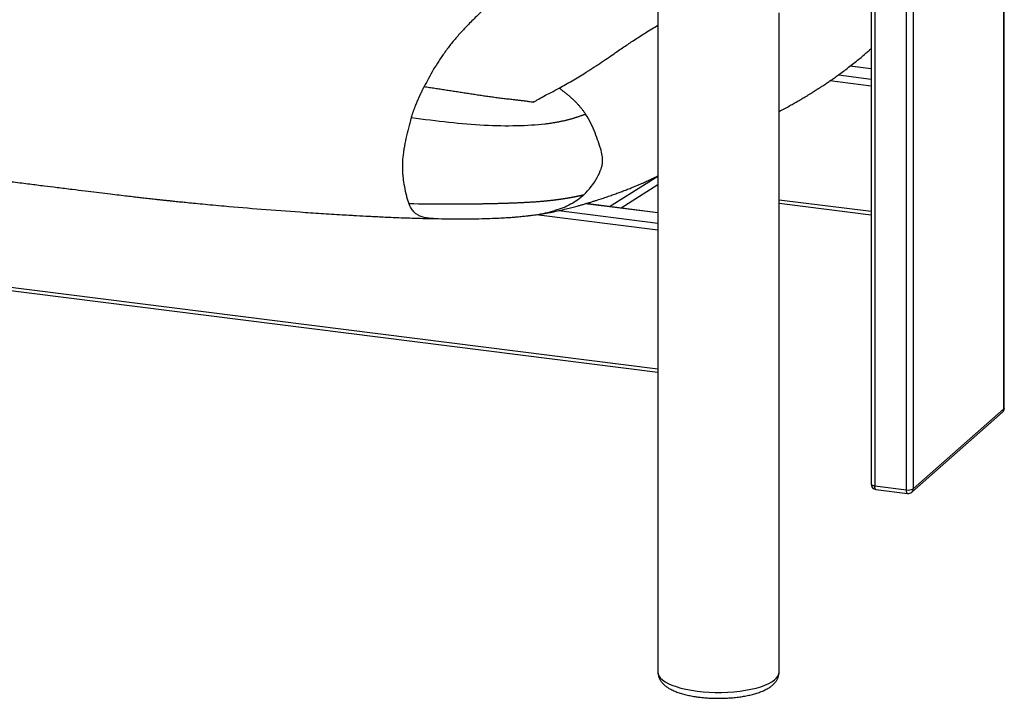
# Paper-space layout '_Dimetric' of a CAD drawing. Header units: millimetres. Extents: x -861 to 1018, y -101 to 902.
# Tile 9 of 19: x 332 to 884, y -101 to 280. Entities that reach past the tile are written whole.
import ezdxf

# ---------------------------------------------------------------- set-up
doc = ezdxf.new("R2010")
doc.units = ezdxf.units.MM

psp = doc.layouts.new('_Dimetric')

# ---------------------------------------------------------------- linework, layer by layer
at = {"color": 7, "linetype": 'Continuous', "lineweight": 25}
for p, q in [((884.24, 61.4), (884.24, 348.28)), ((884.43, 61.76), (884.43, 348.45)), ((829.46, 15.92), (829.46, 300.72)), ((833.33, 303.72), (833.33, 16.5)), ((690.01, 292.64), (690.01, 163.53)), ((809.75, 289.13), (809.75, 19.1)), ((811.69, 289.96), (811.69, 18.16)), ((758.01, -86.5), (758.01, 283.83)), ((-698.85, 258.96), (690.01, 83.97)), ((-697.51, 256.83), (690.01, 82.02)), ((791.3, 248.95), (809.75, 246.63)), ((809.75, 252.3), (797.79, 253.81)), ((809.75, 252.44), (797.94, 253.93)), ((809.75, 242.67), (786.54, 245.6)), ((662.74, 175.03), (690.01, 192.2)), ((690.01, 187.24), (669.31, 174.2)), ((758.01, 178.88), (809.75, 172.36)), ((758.01, 176.92), (809.75, 170.41)), ((634.48, 172.78), (690.01, 165.79)), ((690.01, 171.46), (649.2, 176.6)), ((690.01, 171.6), (649.52, 176.7)), ((564.1, 168.29), (563.68, 168.32)), ((615.28, 169.7), (616.01, 169.79)), ((690.01, 161.83), (621.59, 170.45)), ((690.01, 161.83), (690.01, 83.97)), ((690.01, 82.61), (690.01, -86.5)), ((833.33, 16.5), (884.24, 61.4)), ((832.5, 14.61), (883.42, 59.51)), ((811.69, 18.16), (829.46, 15.92)), ((812.37, 16.12), (830.14, 13.88))]:
    psp.add_line(p, q, dxfattribs=at)
at = {"color": 7, "linetype": 'Continuous', "lineweight": 25, "flags": 128}
for points in [[(884.43, 61.76), (884.39, 61.59), (884.24, 61.4)], [(811.69, 18.16), (811.16, 18.25), (810.69, 18.37), (810.31, 18.51), (810.01, 18.68), (809.82, 18.87), (809.75, 19.06), (809.75, 19.1)], [(812.37, 16.12), (812.34, 16.12), (812.16, 16.22), (812, 16.43), (811.86, 16.75), (811.77, 17.15), (811.71, 17.63), (811.69, 18.16)], [(830.14, 13.88), (830.11, 13.89), (829.93, 13.99), (829.77, 14.2), (829.64, 14.51), (829.54, 14.91), (829.48, 15.39), (829.46, 15.92)], [(690.01, -86.5), (690.11, -87.37), (690.56, -88.53), (691.36, -89.66), (692.5, -90.76), (693.99, -91.82), (695.79, -92.82), (697.88, -93.76), (700.26, -94.61), (702.89, -95.38), (705.74, -96.06), (708.78, -96.64), (711.99, -97.1)], [(711.99, -97.1), (715.32, -97.46), (718.75, -97.7), (722.23, -97.82), (725.73, -97.82), (729.21, -97.7), (732.64, -97.46), (735.98, -97.11), (739.19, -96.64), (742.23, -96.07), (745.09, -95.4), (747.72, -94.63), (750.1, -93.77), (752.2, -92.84), (754.01, -91.84), (755.49, -90.78), (756.65, -89.68), (757.45, -88.54), (757.91, -87.39), (758.01, -86.5)]]:
    psp.add_lwpolyline(points, dxfattribs=at)
at = {"color": 7, "linetype": 'Continuous', "lineweight": 25}
for centre, radius, start, end in [((881.43, 61.76), 3, 311.4096, 0), ((881.74, 61.36), 2.5, 312.158, 0.9777), ((812.75, 19.1), 3, 180, 262.8192), ((830.56, 21.72), 5.91, 259.2261, 297.8883), ((830.52, 16.86), 3, 262.8192, 311.4096), ((830.82, 16.46), 2.5, 312.158, 0.9777)]:
    psp.add_arc(centre, radius, start, end, dxfattribs=at)
for points, knots in [([(638.82, 319.45), (636.88, 318.32), (633.49, 316.35), (628.7, 313.35), (624.58, 310.69), (620.76, 308.14), (617.23, 305.71), (613.89, 303.3), (610.39, 300.67), (606.53, 297.66), (602.18, 294.19), (597.49, 290.28), (592.56, 285.96), (587.5, 281.24), (582.69, 276.39), (578.22, 271.54), (574.2, 266.79), (570.47, 261.92), (567.08, 256.95), (564.03, 252.02), (561.32, 247.23), (559.64, 243.98), (558.84, 242.43)], [0, 0, 0, 0, 0.072425, 0.126906, 0.178556, 0.226135, 0.26929, 0.309983, 0.350553, 0.399469, 0.453631, 0.512222, 0.573818, 0.637004, 0.700218, 0.75308, 0.803554, 0.850572, 0.893598, 0.932764, 0.968203, 1, 1, 1, 1]), ([(634.58, 241.57), (635.78, 242.24), (638.28, 243.62), (641.91, 245.73), (645.61, 247.94), (648.33, 249.62), (650.12, 250.74), (650.98, 251.28), (651.83, 251.82), (652.68, 252.36), (653.61, 252.96), (654.8, 253.73), (657.18, 255.29), (660.53, 257.54), (664.4, 260.19), (667.85, 262.58), (670.88, 264.68), (673.69, 266.59), (676.53, 268.47), (679.56, 270.43), (682.98, 272.58), (686.49, 274.75), (688.88, 276.2), (690.01, 276.88)], [0, 0, 0, 0, 0.052954, 0.110327, 0.170935, 0.233589, 0.248426, 0.263295, 0.27818, 0.293065, 0.307935, 0.327304, 0.356812, 0.436432, 0.512663, 0.576671, 0.635765, 0.689762, 0.740813, 0.801266, 0.865421, 0.936777, 1, 1, 1, 1]), ([(758.01, 228.43), (758.36, 228.62), (759.68, 229.32), (761.92, 230.54), (764.62, 232.02), (767.03, 233.38), (768.95, 234.48), (770.42, 235.33), (771.62, 236.03), (772.8, 236.74), (774.12, 237.54), (775.6, 238.45), (777.4, 239.57), (779.58, 240.95), (781.9, 242.47), (784.07, 243.91), (786.12, 245.3), (788.1, 246.67), (790.31, 248.23), (792.82, 250.05), (795.59, 252.11), (798.49, 254.33), (801.31, 256.58), (803.97, 258.76), (806.29, 260.73), (808.19, 262.41), (809.27, 263.39), (809.75, 263.82)], [0, 0, 0, 0, 0.02141, 0.081575, 0.138796, 0.188336, 0.229471, 0.255435, 0.276525, 0.299387, 0.325355, 0.354589, 0.387274, 0.432908, 0.484657, 0.527758, 0.561269, 0.598827, 0.640447, 0.686074, 0.740713, 0.797443, 0.850166, 0.898359, 0.943517, 0.975119, 1, 1, 1, 1]), ([(551.54, 224.8), (551.61, 225), (551.73, 225.4), (551.92, 225.99), (552.11, 226.57), (552.31, 227.15), (552.5, 227.72), (552.7, 228.28), (552.89, 228.84), (553.09, 229.39), (553.29, 229.93), (553.5, 230.47), (553.7, 231), (553.9, 231.52), (554.11, 232.04), (554.31, 232.55), (554.52, 233.06), (554.73, 233.57), (554.94, 234.07), (555.15, 234.56), (555.36, 235.05), (555.57, 235.54), (555.79, 236.02), (556, 236.5), (556.22, 236.97), (556.43, 237.44), (556.65, 237.91), (556.86, 238.38), (557.08, 238.84), (557.3, 239.3), (557.52, 239.75), (557.74, 240.21), (557.96, 240.66), (558.18, 241.1), (558.4, 241.55), (558.62, 241.99), (558.77, 242.29), (558.84, 242.43)], [0, 0, 0, 0, 0.029367, 0.058616, 0.087754, 0.116787, 0.145726, 0.174578, 0.203354, 0.232063, 0.260715, 0.28932, 0.317883, 0.346411, 0.374908, 0.40338, 0.43183, 0.46026, 0.488675, 0.517077, 0.545472, 0.573863, 0.602251, 0.63064, 0.659031, 0.687426, 0.715823, 0.744226, 0.772632, 0.801042, 0.829457, 0.857874, 0.886295, 0.914718, 0.943143, 0.971571, 1, 1, 1, 1]), ([(558.84, 242.43), (559.84, 242.29), (561.83, 241.99), (564.82, 241.54), (567.8, 241.08), (570.78, 240.62), (573.75, 240.15), (576.73, 239.69), (579.71, 239.22), (582.68, 238.76), (585.66, 238.3), (588.62, 237.85), (591.59, 237.41), (594.56, 236.99), (597.55, 236.57), (600.56, 236.18), (603.59, 235.81), (606.58, 235.46), (609.28, 235.15), (611.69, 234.86), (613.82, 234.6), (615.94, 234.33), (617.88, 234.06), (619.28, 233.86), (619.97, 233.76), (620.15, 233.73)], [0, 0, 0, 0, 0.049832, 0.09957, 0.149199, 0.198718, 0.248124, 0.297407, 0.346529, 0.395404, 0.443978, 0.492253, 0.540248, 0.587953, 0.635319, 0.683606, 0.731518, 0.779123, 0.826495, 0.860852, 0.895155, 0.930028, 0.964907, 0.991225, 1, 1, 1, 1]), ([(620.15, 233.73), (620.25, 233.79), (620.39, 233.87), (620.73, 234.07), (620.93, 234.18), (621.57, 234.55), (622.05, 234.82), (623.6, 235.7), (624.77, 236.35), (628.57, 238.39), (631.47, 239.88), (634.58, 241.57)], [0, 0, 0, 0, 0.0625, 0.0625, 0.125, 0.125, 0.25, 0.25, 0.5, 0.5, 1, 1, 1, 1]), ([(634.58, 241.57), (634.8, 241.41), (635.24, 241.09), (635.89, 240.61), (636.54, 240.12), (637.18, 239.62), (637.81, 239.12), (638.44, 238.62), (639.06, 238.11), (639.68, 237.59), (640.29, 237.07), (640.89, 236.54), (641.49, 236), (642.08, 235.46), (642.66, 234.91), (643.23, 234.35), (643.8, 233.79), (644.35, 233.21), (644.9, 232.63), (645.45, 232.04), (645.98, 231.44), (646.5, 230.83), (647.02, 230.21), (647.52, 229.57), (648.02, 228.93), (648.5, 228.27), (648.98, 227.6), (649.29, 227.15), (649.44, 226.92)], [0, 0, 0, 0, 0.038479, 0.076957, 0.115425, 0.153874, 0.192299, 0.230699, 0.269072, 0.30742, 0.345745, 0.384052, 0.422345, 0.460629, 0.49891, 0.537191, 0.575478, 0.613776, 0.65209, 0.690426, 0.728795, 0.767209, 0.805691, 0.844261, 0.882944, 0.921771, 0.960776, 1, 1, 1, 1]), ([(-38.49, 234.98), (-30.66, 233.99), (-11.23, 231.54), (19.6, 227.66), (53.71, 223.36), (84.67, 219.46), (112.38, 215.97), (136.82, 212.89), (160.27, 209.94), (181.92, 207.21), (201.77, 204.72), (219.84, 202.44), (236.93, 200.3), (253.01, 198.28), (268.05, 196.39), (282.06, 194.63), (295.02, 193.01), (307.01, 191.51), (318.02, 190.13), (328.06, 188.88), (337.11, 187.75), (345.25, 186.74), (353.18, 185.76), (360.86, 184.81), (368.23, 183.9), (374.87, 183.09), (380.86, 182.37), (386.25, 181.72), (390.89, 181.17), (394.88, 180.69), (398.34, 180.29), (401.73, 179.9), (405.01, 179.53), (408.15, 179.18), (410.76, 178.89), (412.78, 178.68), (414.42, 178.5), (416.04, 178.33), (418.37, 178.09), (421.42, 177.77), (425.17, 177.4), (429.5, 176.97), (434.6, 176.48), (440.39, 175.93), (451.42, 174.94), (467.75, 173.56), (483.9, 172.35), (495.06, 171.59), (500.93, 171.2), (506.83, 170.82), (512.47, 170.47), (517.14, 170.2), (522.18, 169.91), (528.15, 169.59), (536.08, 169.2), (544.93, 168.82), (554.37, 168.48), (560.86, 168.35), (564.1, 168.28)], [0, 0, 0, 0, 0.039251, 0.097352, 0.154533, 0.210194, 0.252529, 0.293401, 0.332631, 0.370069, 0.401879, 0.43209, 0.460646, 0.487504, 0.512637, 0.536027, 0.557672, 0.577577, 0.596073, 0.61281, 0.627862, 0.641385, 0.65353, 0.66758, 0.679786, 0.690398, 0.700797, 0.709698, 0.717338, 0.72392, 0.729612, 0.734553, 0.740802, 0.745912, 0.75009, 0.753762, 0.755851, 0.758165, 0.761783, 0.767342, 0.773204, 0.780322, 0.788697, 0.798329, 0.808875, 0.842991, 0.878548, 0.888067, 0.897657, 0.907311, 0.91702, 0.925317, 0.930232, 0.941541, 0.9544, 0.968733, 0.984437, 1, 1, 1, 1]), ([(649.44, 226.92), (649.25, 226.84), (648.86, 226.69), (648.26, 226.47), (647.66, 226.25), (647.06, 226.04), (646.45, 225.82), (645.83, 225.61), (645.21, 225.4), (644.57, 225.19), (643.93, 224.98), (643.28, 224.78), (642.62, 224.58), (641.95, 224.38), (641.27, 224.18), (640.57, 223.99), (639.87, 223.8), (639.15, 223.62), (638.42, 223.43), (637.68, 223.26), (636.92, 223.08), (636.14, 222.91), (635.35, 222.74), (634.55, 222.58), (633.73, 222.42), (632.89, 222.27), (632.03, 222.12), (631.16, 221.98), (630.27, 221.84), (629.36, 221.71), (628.43, 221.58), (627.48, 221.46), (626.84, 221.38), (626.52, 221.34)], [0, 0, 0, 0, 0.033519, 0.067002, 0.100444, 0.133843, 0.167194, 0.200491, 0.23373, 0.266903, 0.300003, 0.333023, 0.365957, 0.398798, 0.431541, 0.464181, 0.496711, 0.529127, 0.561423, 0.593598, 0.625649, 0.657572, 0.689364, 0.721023, 0.752546, 0.783933, 0.815181, 0.846293, 0.877272, 0.908123, 0.938853, 0.969475, 1, 1, 1, 1]), ([(648.47, 181.69), (651.34, 184.43), (653.98, 187.89), (656.83, 192.97), (657.6, 194.65), (658.18, 196.41), (658.28, 196.7), (658.36, 196.99), (658.39, 197.11), (658.4, 197.12), (658.4, 197.13), (658.4, 197.13), (658.4, 197.13), (658.41, 197.14), (658.42, 197.2), (658.46, 197.34), (658.5, 197.48), (658.71, 198.31), (658.83, 199.02), (659.05, 201.08), (659, 202.37), (658.6, 204.99), (658.25, 206.32), (657.58, 208.46), (657.34, 209.19), (657.04, 210.06), (656.99, 210.2), (656.94, 210.36), (656.92, 210.42), (656.91, 210.45), (656.91, 210.45), (656.9, 210.47), (656.87, 210.58), (656.76, 210.89), (656.66, 211.18), (656.04, 212.99), (655.43, 214.69), (653.37, 219.91), (651.68, 223.56), (649.45, 226.91)], [0, 0, 0, 0, 0.25, 0.25, 0.375, 0.375, 0.390625, 0.398437, 0.399414, 0.399902, 0.400024, 0.400024, 0.400146, 0.400146, 0.400391, 0.402344, 0.40625, 0.40625, 0.4375, 0.4375, 0.5, 0.5, 0.5625, 0.5625, 0.59375, 0.59375, 0.597656, 0.599609, 0.600098, 0.600098, 0.600586, 0.600586, 0.601562, 0.609375, 0.625, 0.625, 0.75, 0.75, 1, 1, 1, 1]), ([(551.54, 224.8), (551.53, 224.74), (551.51, 224.68), (551.47, 224.57), (551.42, 224.39), (551.29, 223.98), (551.05, 223.16), (550.84, 222.44), (550.43, 221.01), (550.17, 220.04), (549.43, 217.14), (548.97, 215.2), (548.17, 211.43), (547.83, 209.59), (547.5, 207.66), (547.45, 207.34), (547.4, 207.01), (547.38, 206.88), (547.38, 206.86), (547.37, 206.85), (547.37, 206.84), (547.36, 206.77), (547.34, 206.61), (547.31, 206.46), (547.17, 205.53), (547.06, 204.74), (546.78, 202.44), (546.66, 201), (546.54, 198.13), (546.55, 196.7), (546.66, 194.44), (546.71, 193.67), (546.79, 192.76), (546.8, 192.61), (546.82, 192.46), (546.83, 192.4), (546.83, 192.38), (546.83, 192.37), (546.83, 192.35), (546.84, 192.23), (546.87, 191.91), (546.91, 191.6), (547.12, 189.72), (547.38, 187.96), (548.01, 184.46), (548.39, 182.73), (549.02, 180.31), (549.25, 179.53), (549.6, 178.43), (549.71, 178.08), (549.9, 177.57), (549.99, 177.31), (550.09, 177.03), (550.14, 176.91), (550.17, 176.83), (550.19, 176.79), (550.2, 176.75)], [0, 0, 0, 0, 0.003906, 0.003906, 0.007812, 0.015625, 0.03125, 0.0625, 0.0625, 0.125, 0.125, 0.25, 0.25, 0.375, 0.375, 0.390625, 0.398437, 0.399414, 0.399902, 0.399902, 0.400391, 0.400391, 0.402344, 0.40625, 0.40625, 0.4375, 0.4375, 0.5, 0.5, 0.5625, 0.5625, 0.59375, 0.59375, 0.597656, 0.599609, 0.599609, 0.600098, 0.600098, 0.600586, 0.601562, 0.609375, 0.625, 0.625, 0.75, 0.75, 0.875, 0.875, 0.9375, 0.9375, 0.96875, 0.96875, 0.984375, 0.992187, 0.996094, 0.996094, 1, 1, 1, 1]), ([(626.52, 221.34), (621.86, 220.8), (616.55, 220.46), (605.04, 220.2), (598.85, 220.28), (586.07, 220.95), (579.47, 221.54), (565.84, 223.01), (558.8, 223.89), (551.54, 224.8)], [0, 0, 0, 0, 0.25, 0.25, 0.5, 0.5, 0.75, 0.75, 1, 1, 1, 1]), ([(616.01, 169.77), (616.76, 169.85), (618.55, 170.04), (621.38, 170.41), (624.44, 170.86), (626.89, 171.27), (628.82, 171.62), (631.39, 172.11), (634.72, 172.82), (638.41, 173.68), (641.72, 174.51), (644.08, 175.14), (645.62, 175.57), (646.46, 175.81), (647.25, 176.03), (648.19, 176.3), (649.5, 176.69), (651.27, 177.22), (653.23, 177.82), (655.03, 178.4), (657.06, 179.05), (659.52, 179.87), (662.27, 180.81), (664.99, 181.77), (667.52, 182.67), (669.92, 183.55), (672.41, 184.49), (675.14, 185.56), (678, 186.73), (680.67, 187.88), (683.17, 189.01), (685.57, 190.13), (687.89, 191.24), (689.35, 191.96), (690.01, 192.28)], [0, 0, 0, 0, 0.0190471, 0.0453852, 0.0670432, 0.0859862, 0.103075, 0.1200272, 0.1628666, 0.2091345, 0.2507783, 0.289722, 0.3013144, 0.3125782, 0.323318, 0.3334245, 0.3494951, 0.386518, 0.4170581, 0.4430812, 0.4714363, 0.5166046, 0.5661721, 0.6131074, 0.6546239, 0.691173, 0.7281866, 0.7687822, 0.8130446, 0.8531887, 0.8871427, 0.9266691, 0.9666218, 1, 1, 1, 1]), ([(591.48, 176.66), (591.81, 176.67), (592.48, 176.68), (593.49, 176.7), (594.5, 176.72), (595.51, 176.74), (596.52, 176.76), (597.52, 176.78), (598.53, 176.81), (599.54, 176.83), (600.55, 176.86), (601.55, 176.88), (602.56, 176.91), (603.56, 176.94), (604.56, 176.97), (605.56, 177), (606.56, 177.04), (607.56, 177.07), (608.55, 177.11), (609.53, 177.15), (610.52, 177.19), (611.5, 177.23), (612.47, 177.27), (613.44, 177.32), (614.4, 177.36), (615.36, 177.41), (616.31, 177.46), (617.25, 177.52), (618.18, 177.57), (619.11, 177.63), (620.03, 177.69), (620.93, 177.75), (621.83, 177.81), (622.71, 177.88), (623.59, 177.95), (624.45, 178.02), (625.01, 178.07), (625.29, 178.09)], [0, 0, 0, 0, 0.02904, 0.058055, 0.087047, 0.116016, 0.144963, 0.173887, 0.202788, 0.231663, 0.260512, 0.289333, 0.318123, 0.346881, 0.375604, 0.404292, 0.432942, 0.461554, 0.490126, 0.518658, 0.54715, 0.575605, 0.604023, 0.632407, 0.660761, 0.689088, 0.717394, 0.745681, 0.773952, 0.80221, 0.830458, 0.8587, 0.886941, 0.915186, 0.94344, 0.971709, 1, 1, 1, 1]), ([(625.29, 178.09), (625.45, 178.1), (625.77, 178.13), (626.23, 178.17), (626.7, 178.22), (627.16, 178.26), (627.62, 178.31), (628.07, 178.35), (628.52, 178.4), (628.96, 178.44), (629.4, 178.49), (629.83, 178.54), (630.26, 178.59), (630.69, 178.64), (631.11, 178.69), (631.52, 178.74), (631.94, 178.79), (632.35, 178.84), (632.75, 178.89), (633.15, 178.94), (633.55, 178.99), (633.94, 179.04), (634.33, 179.1), (634.71, 179.15), (635.09, 179.2), (635.46, 179.26), (635.84, 179.31), (636.2, 179.37), (636.57, 179.42), (636.93, 179.48), (637.29, 179.53), (637.64, 179.59), (637.99, 179.64), (638.33, 179.7), (638.68, 179.75), (639.02, 179.81), (639.35, 179.87), (639.69, 179.92), (640.02, 179.98), (640.34, 180.04), (640.67, 180.1), (640.99, 180.15), (641.31, 180.21), (641.62, 180.27), (641.93, 180.33), (642.24, 180.39), (642.55, 180.45), (642.86, 180.5), (643.16, 180.56), (643.46, 180.62), (643.75, 180.68), (644.05, 180.74), (644.34, 180.8), (644.63, 180.86), (644.92, 180.92), (645.2, 180.97), (645.49, 181.03), (645.77, 181.09), (646.05, 181.15), (646.32, 181.21), (646.6, 181.27), (646.87, 181.33), (647.14, 181.39), (647.41, 181.45), (647.68, 181.51), (647.95, 181.57), (648.21, 181.63), (648.38, 181.67), (648.47, 181.69)], [0, 0, 0, 0, 0.0147056, 0.029422, 0.0441504, 0.0588919, 0.0736475, 0.088418, 0.1032041, 0.1180062, 0.1328249, 0.1476604, 0.1625127, 0.177382, 0.1922683, 0.2071714, 0.222091, 0.2370271, 0.2519792, 0.266947, 0.2819302, 0.2969285, 0.3119414, 0.3269686, 0.3420096, 0.3570636, 0.3721304, 0.38721, 0.4023025, 0.4174079, 0.4325264, 0.4476583, 0.4628037, 0.4779631, 0.4931364, 0.5083235, 0.5235242, 0.5387385, 0.5539659, 0.5692064, 0.5844595, 0.599725, 0.6150026, 0.630292, 0.6455928, 0.6609047, 0.6762274, 0.6915605, 0.7069038, 0.722257, 0.7376197, 0.7529916, 0.7683725, 0.7837621, 0.7991602, 0.8145664, 0.8299806, 0.8454025, 0.8608318, 0.8762685, 0.8917121, 0.9071627, 0.9226199, 0.9380836, 0.9535536, 0.9690298, 0.9845119, 1, 1, 1, 1]), ([(648.47, 181.69), (646.17, 179.49), (643.71, 177.74), (638.32, 174.84), (635.38, 173.7), (632.13, 172.75)], [0, 0, 0, 0, 0.5, 0.5, 1, 1, 1, 1]), ([(550.2, 176.75), (557.55, 176.55), (564.68, 176.48), (578.46, 176.48), (585.1, 176.55), (591.48, 176.66)], [0, 0, 0, 0, 0.5, 0.5, 1, 1, 1, 1]), ([(563.68, 168.32), (562.93, 168.35), (561.29, 168.41), (558.92, 168.86), (556.63, 169.6), (554.65, 170.6), (552.93, 172.02), (551.43, 173.97), (550.61, 175.82), (550.2, 176.75)], [0, 0, 0, 0, 0.151979, 0.330518, 0.489602, 0.6307, 0.758274, 0.878812, 1, 1, 1, 1]), ([(616.01, 169.79), (617.75, 169.98), (621.44, 170.4), (626.86, 171.35), (630.42, 172.3), (632.13, 172.75)], [0, 0, 0, 0, 0.317675, 0.674071, 1, 1, 1, 1]), ([(563.68, 168.29), (565.84, 168.26), (570.78, 168.18), (578.26, 168.13), (585.8, 168.16), (592.51, 168.28), (598.12, 168.46), (602.72, 168.69), (606.41, 168.91), (609.33, 169.13), (611.57, 169.32), (613.22, 169.48), (614.48, 169.6), (615.06, 169.66), (615.28, 169.68)], [0, 0, 0, 0, 0.126263, 0.287809, 0.431994, 0.559084, 0.669516, 0.74925, 0.818306, 0.877367, 0.915715, 0.949625, 0.979955, 1, 1, 1, 1]), ([(690.01, 163.53), (690.01, 163.53), (690.01, 163.21), (690.01, 162.59), (690.01, 162.04), (690.01, 161.83)], [0, 0, 0, 0, 0.00135, 0.609184, 1, 1, 1, 1]), ([(690.01, 83.97), (690.01, 83.68), (690.01, 83.1), (690.01, 82.46), (690.01, 82.07), (690.04, 82.05), (690.05, 82.05)], [0, 0, 0, 0, 0.259492, 0.51866, 0.786637, 1, 1, 1, 1]), ([(690.05, -86.49), (690.04, -86.72), (690.01, -87.49), (690.29, -88.77), (690.84, -90.25), (691.67, -91.63), (692.74, -92.92), (694.09, -94.15), (695.75, -95.32), (697.73, -96.42), (700, -97.42), (702.5, -98.3), (705.15, -99.05), (707.95, -99.69), (710.62, -100.17), (712.39, -100.41), (713.13, -100.51)], [0, 0, 0, 0, 0.026321, 0.087064, 0.147569, 0.209864, 0.27609, 0.348347, 0.427898, 0.513526, 0.60134, 0.687941, 0.772933, 0.856586, 0.939246, 1, 1, 1, 1]), ([(713.13, -100.51), (713.67, -100.57), (715.21, -100.75), (717.84, -100.98), (721.01, -101.14), (724.2, -101.19), (727.4, -101.13), (730.56, -100.95), (733.66, -100.67), (736.68, -100.28), (739.59, -99.78), (742.38, -99.17), (745.01, -98.45), (747.49, -97.62), (749.8, -96.66), (751.93, -95.54), (753.74, -94.31), (755.22, -93), (756.34, -91.66), (757.18, -90.25), (757.73, -88.78), (758.01, -87.51), (757.98, -86.75), (757.97, -86.5)], [0, 0, 0, 0, 0.027377, 0.079433, 0.131339, 0.183148, 0.234932, 0.286747, 0.338656, 0.390737, 0.443082, 0.495812, 0.549081, 0.6031, 0.658143, 0.714513, 0.772291, 0.821184, 0.865428, 0.906136, 0.944601, 0.981909, 1, 1, 1, 1])]:
    psp.add_open_spline(points, degree=3, knots=knots, dxfattribs=at)

doc.saveas('drawing.dxf')
